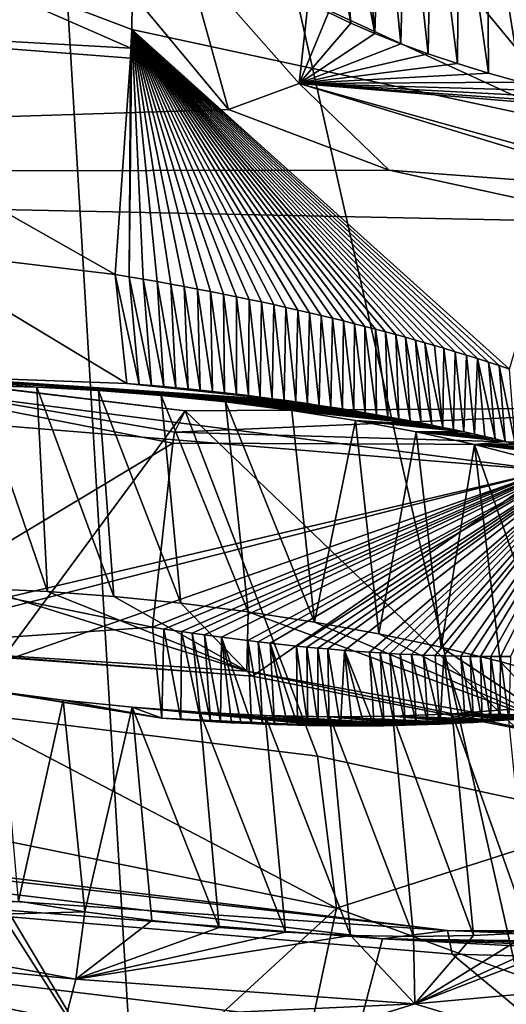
# Model space of a CAD drawing. Header units: metres. Extents: x -147 to 294, y -23 to 81.
# Tile 109 of 256: x 197.16 to 198.76, y 11.93 to 15.17. Entities that reach past the tile are written whole.
import ezdxf

# ---------------------------------------------------------------- set-up
doc = ezdxf.new("R2010")
doc.units = ezdxf.units.M
doc.layers.add('solid_AVA_153', color=7, linetype='CONTINUOUS')

msp = doc.modelspace()

# ---------------------------------------------------------------- linework, layer by layer
at = {"layer": 'solid_AVA_153'}
for points in [[(189.092773, 18.096491, 261.125153), (190.257843, 7.620778, 257.928436), (197.804337, 7.046436, 263.687531)], [(197.178711, 17.53776, 267.08786), (189.092773, 18.096491, 261.125153), (197.804337, 7.046436, 263.687531)], [(197.178711, 17.53776, 267.08786), (207.163498, 7.091622, 267.646393), (206.523483, 17.649658, 270.839233)], [(193.613342, 9.589371, 256.352936), (193.771042, 17.588665, 259.071411), (197.598633, 17.325182, 261.909821)], [(197.178711, 17.53776, 267.08786), (206.529602, 7.067866, 267.465027), (207.163498, 7.091622, 267.646393)], [(197.178711, 17.53776, 267.08786), (197.804337, 7.046436, 263.687531), (206.529602, 7.067866, 267.465027)], [(197.598633, 17.325182, 261.909821), (200.473083, 4.58493, 259.966278), (193.422699, 5.095963, 254.693085)], [(193.613342, 9.589371, 256.352936), (197.598633, 17.325182, 261.909821), (193.422699, 5.095963, 254.693085)], [(197.598633, 17.325182, 261.909821), (202.49733, 17.241199, 264.547913), (200.473083, 4.58493, 259.966278)], [(195.350708, 16.067339, 188.833923), (197.471558, 15.321649, 190.693588), (191.316254, 14.662678, 195.209442)], [(198.127869, 15.843975, 192.295349), (198.246704, 15.155567, 192.217163), (198.173569, 15.190355, 192.127411)], [(198.195038, 15.814699, 192.376999), (198.246704, 15.155567, 192.217163), (198.127869, 15.843975, 192.295349)], [(198.195038, 15.814699, 192.376999), (198.325897, 15.121234, 192.303253), (198.246704, 15.155567, 192.217163)], [(198.268082, 15.785597, 192.456467), (198.325897, 15.121234, 192.303253), (198.195038, 15.814699, 192.376999)], [(198.345337, 15.757368, 192.531815), (198.325897, 15.121234, 192.303253), (198.268082, 15.785597, 192.456467)], [(198.345337, 15.757368, 192.531815), (198.411011, 15.087455, 192.385345), (198.325897, 15.121234, 192.303253)], [(198.426834, 15.730016, 192.603058), (198.411011, 15.087455, 192.385345), (198.345337, 15.757368, 192.531815)], [(198.426834, 15.730016, 192.603058), (198.501755, 15.054445, 192.462921), (198.411011, 15.087455, 192.385345)], [(198.512482, 15.70359, 192.670044), (198.501755, 15.054445, 192.462921), (198.426834, 15.730016, 192.603058)], [(198.512482, 15.70359, 192.670044), (198.597885, 15.022379, 192.535568), (198.501755, 15.054445, 192.462921)], [(198.601974, 15.678185, 192.732544), (198.597885, 15.022379, 192.535568), (198.512482, 15.70359, 192.670044)], [(198.601974, 15.678185, 192.732544), (198.699158, 14.991396, 192.602997), (198.597885, 15.022379, 192.535568)], [(198.695084, 15.653873, 192.790375), (198.699158, 14.991396, 192.602997), (198.601974, 15.678185, 192.732544)], [(198.695084, 15.653873, 192.790375), (198.805252, 14.961638, 192.664795), (198.699158, 14.991396, 192.602997)], [(198.791428, 15.630762, 192.843292), (198.805252, 14.961638, 192.664795), (198.695084, 15.653873, 192.790375)], [(196.013977, 15.156639, 199.620193), (197.524521, 15.073055, 199.147629), (196.480804, 15.531053, 198.788284)], [(197.52742, 15.134461, 199.104279), (197.532318, 15.493477, 198.571014), (196.480804, 15.531053, 198.788284)], [(197.524521, 15.073055, 199.147629), (197.52742, 15.134461, 199.104279), (196.480804, 15.531053, 198.788284)], [(199.00209, 14.816257, 199.5522), (197.532318, 15.493477, 198.571014), (197.52742, 15.134461, 199.104279)], [(199.00209, 14.816257, 199.5522), (198.541626, 15.375505, 198.683807), (197.532318, 15.493477, 198.571014)], [(197.703888, 15.381531, 190.798416), (197.845123, 14.871583, 192.130188), (197.471558, 15.321649, 190.693588)], [(197.703888, 15.381531, 190.798416), (198.07756, 14.957009, 192.09639), (197.845123, 14.871583, 192.130188)], [(198.106598, 15.225523, 192.034302), (198.07756, 14.957009, 192.09639), (197.703888, 15.381531, 190.798416)], [(199.00209, 14.816257, 199.5522), (199.449402, 15.190822, 199.091736), (198.541626, 15.375505, 198.683807)], [(197.471558, 15.321649, 190.693588), (197.845123, 14.871583, 192.130188), (191.316254, 14.662678, 195.209442)], [(198.106598, 15.225523, 192.034302), (198.173569, 15.190355, 192.127411), (198.07756, 14.957009, 192.09639)], [(198.173569, 15.190355, 192.127411), (198.246704, 15.155567, 192.217163), (198.07756, 14.957009, 192.09639)], [(196.013977, 15.156639, 199.620193), (196.77919, 14.411896, 199.437454), (197.472977, 14.329016, 199.2892)], [(197.522873, 15.040661, 199.167847), (196.013977, 15.156639, 199.620193), (197.472977, 14.329016, 199.2892)], [(197.522873, 15.040661, 199.167847), (197.524521, 15.073055, 199.147629), (196.013977, 15.156639, 199.620193)], [(198.246704, 15.155567, 192.217163), (198.325897, 15.121234, 192.303253), (198.07756, 14.957009, 192.09639)], [(197.519241, 14.321429, 199.286865), (197.52742, 15.134461, 199.104279), (197.524521, 15.073055, 199.147629)], [(197.519241, 14.321429, 199.286865), (197.565048, 14.313694, 199.285461), (197.52742, 15.134461, 199.104279)], [(198.768906, 14.018131, 199.60199), (199.00209, 14.816257, 199.5522), (197.52742, 15.134461, 199.104279)], [(198.734451, 14.029615, 199.581604), (198.768906, 14.018131, 199.60199), (197.52742, 15.134461, 199.104279)], [(198.699341, 14.04108, 199.561707), (198.734451, 14.029615, 199.581604), (197.52742, 15.134461, 199.104279)], [(198.663559, 14.052525, 199.542313), (198.699341, 14.04108, 199.561707), (197.52742, 15.134461, 199.104279)], [(198.62709, 14.06394, 199.523438), (198.663559, 14.052525, 199.542313), (197.52742, 15.134461, 199.104279)], [(198.590225, 14.075251, 199.505234), (198.62709, 14.06394, 199.523438), (197.52742, 15.134461, 199.104279)], [(198.552963, 14.08645, 199.487701), (198.590225, 14.075251, 199.505234), (197.52742, 15.134461, 199.104279)], [(198.522049, 14.095577, 199.473801), (198.552963, 14.08645, 199.487701), (197.52742, 15.134461, 199.104279)], [(198.490784, 14.104652, 199.460327), (198.522049, 14.095577, 199.473801), (197.52742, 15.134461, 199.104279)], [(198.459137, 14.113686, 199.447281), (198.490784, 14.104652, 199.460327), (197.52742, 15.134461, 199.104279)], [(198.427063, 14.122684, 199.434631), (198.459137, 14.113686, 199.447281), (197.52742, 15.134461, 199.104279)], [(198.394531, 14.131658, 199.422394), (198.427063, 14.122684, 199.434631), (197.52742, 15.134461, 199.104279)], [(198.361496, 14.140614, 199.410553), (198.394531, 14.131658, 199.422394), (197.52742, 15.134461, 199.104279)], [(198.327881, 14.149559, 199.399109), (198.361496, 14.140614, 199.410553), (197.52742, 15.134461, 199.104279)], [(198.293686, 14.158499, 199.388092), (198.327881, 14.149559, 199.399109), (197.52742, 15.134461, 199.104279)], [(198.25882, 14.167439, 199.377487), (198.293686, 14.158499, 199.388092), (197.52742, 15.134461, 199.104279)], [(198.223267, 14.176385, 199.36731), (198.25882, 14.167439, 199.377487), (197.52742, 15.134461, 199.104279)], [(198.186951, 14.185339, 199.357574), (198.223267, 14.176385, 199.36731), (197.52742, 15.134461, 199.104279)], [(198.149857, 14.194305, 199.348297), (198.186951, 14.185339, 199.357574), (197.52742, 15.134461, 199.104279)], [(198.111923, 14.20328, 199.339508), (198.149857, 14.194305, 199.348297), (197.52742, 15.134461, 199.104279)], [(198.073334, 14.212224, 199.331268), (198.111923, 14.20328, 199.339508), (197.52742, 15.134461, 199.104279)], [(198.034134, 14.221118, 199.323624), (198.073334, 14.212224, 199.331268), (197.52742, 15.134461, 199.104279)], [(197.994339, 14.229957, 199.316589), (198.034134, 14.221118, 199.323624), (197.52742, 15.134461, 199.104279)], [(197.953934, 14.238733, 199.310181), (197.994339, 14.229957, 199.316589), (197.52742, 15.134461, 199.104279)], [(197.912949, 14.24744, 199.304443), (197.953934, 14.238733, 199.310181), (197.52742, 15.134461, 199.104279)], [(197.871384, 14.256071, 199.299393), (197.912949, 14.24744, 199.304443), (197.52742, 15.134461, 199.104279)], [(197.829239, 14.264617, 199.295059), (197.871384, 14.256071, 199.299393), (197.52742, 15.134461, 199.104279)], [(197.786545, 14.273072, 199.291458), (197.829239, 14.264617, 199.295059), (197.52742, 15.134461, 199.104279)], [(197.743286, 14.281427, 199.28862), (197.786545, 14.273072, 199.291458), (197.52742, 15.134461, 199.104279)], [(197.699509, 14.289676, 199.286575), (197.743286, 14.281427, 199.28862), (197.52742, 15.134461, 199.104279)], [(197.655197, 14.297808, 199.285355), (197.699509, 14.289676, 199.286575), (197.52742, 15.134461, 199.104279)], [(197.610367, 14.305817, 199.284973), (197.655197, 14.297808, 199.285355), (197.52742, 15.134461, 199.104279)], [(197.565048, 14.313694, 199.285461), (197.610367, 14.305817, 199.284973), (197.52742, 15.134461, 199.104279)], [(198.325897, 15.121234, 192.303253), (198.411011, 15.087455, 192.385345), (198.07756, 14.957009, 192.09639)], [(198.411011, 15.087455, 192.385345), (198.501755, 15.054445, 192.462921), (198.07756, 14.957009, 192.09639)], [(197.519241, 14.321429, 199.286865), (197.524521, 15.073055, 199.147629), (197.522873, 15.040661, 199.167847)], [(198.501755, 15.054445, 192.462921), (198.597885, 15.022379, 192.535568), (198.07756, 14.957009, 192.09639)], [(197.519241, 14.321429, 199.286865), (197.522873, 15.040661, 199.167847), (197.472977, 14.329016, 199.2892)], [(198.597885, 15.022379, 192.535568), (198.699158, 14.991396, 192.602997), (198.07756, 14.957009, 192.09639)], [(198.699158, 14.991396, 192.602997), (198.805252, 14.961638, 192.664795), (198.07756, 14.957009, 192.09639)], [(198.07756, 14.957009, 192.09639), (198.372864, 14.671688, 192.669434), (197.845123, 14.871583, 192.130188)], [(198.805252, 14.961638, 192.664795), (198.915787, 14.933217, 192.720657), (198.07756, 14.957009, 192.09639)], [(198.07756, 14.957009, 192.09639), (199.220978, 14.608635, 192.889908), (198.372864, 14.671688, 192.669434)], [(199.229736, 14.635577, 192.873337), (199.220978, 14.608635, 192.889908), (198.07756, 14.957009, 192.09639)], [(199.271042, 14.857056, 192.849731), (199.229736, 14.635577, 192.873337), (198.07756, 14.957009, 192.09639)], [(199.149002, 14.880816, 192.813385), (199.271042, 14.857056, 192.849731), (198.07756, 14.957009, 192.09639)], [(199.030472, 14.90624, 192.770279), (199.149002, 14.880816, 192.813385), (198.07756, 14.957009, 192.09639)], [(198.915787, 14.933217, 192.720657), (199.030472, 14.90624, 192.770279), (198.07756, 14.957009, 192.09639)], [(197.845123, 14.871583, 192.130188), (198.372864, 14.671688, 192.669434), (191.316254, 14.662678, 195.209442)], [(198.372864, 14.671688, 192.669434), (199.161301, 14.499524, 193.045959), (191.316254, 14.662678, 195.209442)], [(199.220978, 14.608635, 192.889908), (199.161301, 14.499524, 193.045959), (198.372864, 14.671688, 192.669434)], [(199.161301, 14.499524, 193.045959), (198.89801, 13.68471, 196.016083), (191.316254, 14.662678, 195.209442)], [(191.700104, 14.275853, 196.446823), (191.316254, 14.662678, 195.209442), (198.89801, 13.68471, 196.016083)], [(196.77919, 14.411896, 199.437454), (196.826279, 13.996306, 199.349594), (197.510696, 13.970751, 199.213943)], [(196.77919, 14.411896, 199.437454), (197.510696, 13.970751, 199.213943), (197.472977, 14.329016, 199.2892)], [(197.472977, 14.329016, 199.2892), (197.510696, 13.970751, 199.213943), (197.551361, 13.967494, 199.212631)], [(197.519241, 14.321429, 199.286865), (197.472977, 14.329016, 199.2892), (197.551361, 13.967494, 199.212631)], [(197.519241, 14.321429, 199.286865), (197.551361, 13.967494, 199.212631), (197.591873, 13.964072, 199.212021)], [(197.519241, 14.321429, 199.286865), (197.591873, 13.964072, 199.212021), (197.565048, 14.313694, 199.285461)], [(197.565048, 14.313694, 199.285461), (197.591873, 13.964072, 199.212021), (197.632233, 13.960487, 199.212112)], [(197.565048, 14.313694, 199.285461), (197.632233, 13.960487, 199.212112), (197.610367, 14.305817, 199.284973)], [(195.446945, 12.876084, 200.148758), (191.700104, 14.275853, 196.446823), (198.89801, 13.68471, 196.016083)], [(197.610367, 14.305817, 199.284973), (197.632233, 13.960487, 199.212112), (197.67244, 13.956738, 199.212891)], [(197.610367, 14.305817, 199.284973), (197.67244, 13.956738, 199.212891), (197.655197, 14.297808, 199.285355)], [(197.655197, 14.297808, 199.285355), (197.67244, 13.956738, 199.212891), (197.712479, 13.952826, 199.21434)], [(197.655197, 14.297808, 199.285355), (197.712479, 13.952826, 199.21434), (197.699509, 14.289676, 199.286575)], [(197.699509, 14.289676, 199.286575), (197.712479, 13.952826, 199.21434), (197.75238, 13.94875, 199.216492)], [(197.699509, 14.289676, 199.286575), (197.75238, 13.94875, 199.216492), (197.743286, 14.281427, 199.28862)], [(197.743286, 14.281427, 199.28862), (197.75238, 13.94875, 199.216492), (197.79213, 13.94451, 199.21933)], [(197.743286, 14.281427, 199.28862), (197.79213, 13.94451, 199.21933), (197.786545, 14.273072, 199.291458)], [(197.786545, 14.273072, 199.291458), (197.79213, 13.94451, 199.21933), (197.831711, 13.940108, 199.222855)], [(197.786545, 14.273072, 199.291458), (197.831711, 13.940108, 199.222855), (197.829239, 14.264617, 199.295059)], [(197.829239, 14.264617, 199.295059), (197.831711, 13.940108, 199.222855), (197.871155, 13.935542, 199.227066)], [(197.829239, 14.264617, 199.295059), (197.871155, 13.935542, 199.227066), (197.871384, 14.256071, 199.299393)], [(197.871384, 14.256071, 199.299393), (197.871155, 13.935542, 199.227066), (197.910477, 13.930809, 199.231979)], [(197.871384, 14.256071, 199.299393), (197.910477, 13.930809, 199.231979), (197.912949, 14.24744, 199.304443)], [(197.912949, 14.24744, 199.304443), (197.910477, 13.930809, 199.231979), (197.949692, 13.925904, 199.237579)], [(197.912949, 14.24744, 199.304443), (197.949692, 13.925904, 199.237579), (197.953934, 14.238733, 199.310181)], [(197.953934, 14.238733, 199.310181), (197.949692, 13.925904, 199.237579), (197.9888, 13.920832, 199.243866)], [(197.953934, 14.238733, 199.310181), (197.9888, 13.920832, 199.243866), (197.994339, 14.229957, 199.316589)], [(197.994339, 14.229957, 199.316589), (197.9888, 13.920832, 199.243866), (198.027756, 13.915597, 199.250839)], [(197.994339, 14.229957, 199.316589), (198.027756, 13.915597, 199.250839), (198.034134, 14.221118, 199.323624)], [(198.034134, 14.221118, 199.323624), (198.027756, 13.915597, 199.250839), (198.066528, 13.910203, 199.258499)], [(198.034134, 14.221118, 199.323624), (198.066528, 13.910203, 199.258499), (198.073334, 14.212224, 199.331268)], [(198.073334, 14.212224, 199.331268), (198.066528, 13.910203, 199.258499), (198.105118, 13.904655, 199.266815)], [(198.073334, 14.212224, 199.331268), (198.105118, 13.904655, 199.266815), (198.111923, 14.20328, 199.339508)], [(198.111923, 14.20328, 199.339508), (198.105118, 13.904655, 199.266815), (198.143463, 13.898956, 199.275787)], [(198.111923, 14.20328, 199.339508), (198.143463, 13.898956, 199.275787), (198.149857, 14.194305, 199.348297)], [(198.149857, 14.194305, 199.348297), (198.143463, 13.898956, 199.275787), (198.181549, 13.893112, 199.285416)], [(198.149857, 14.194305, 199.348297), (198.181549, 13.893112, 199.285416), (198.186951, 14.185339, 199.357574)], [(198.186951, 14.185339, 199.357574), (198.181549, 13.893112, 199.285416), (198.219376, 13.887126, 199.2957)], [(198.186951, 14.185339, 199.357574), (198.219376, 13.887126, 199.2957), (198.223267, 14.176385, 199.36731)], [(198.223267, 14.176385, 199.36731), (198.219376, 13.887126, 199.2957), (198.256943, 13.88099, 199.306641)], [(198.223267, 14.176385, 199.36731), (198.256943, 13.88099, 199.306641), (198.25882, 14.167439, 199.377487)], [(198.25882, 14.167439, 199.377487), (198.256943, 13.88099, 199.306641), (198.294373, 13.874688, 199.318268)], [(198.25882, 14.167439, 199.377487), (198.294373, 13.874688, 199.318268), (198.293686, 14.158499, 199.388092)], [(198.293686, 14.158499, 199.388092), (198.294373, 13.874688, 199.318268), (198.331619, 13.868228, 199.330566)], [(198.293686, 14.158499, 199.388092), (198.331619, 13.868228, 199.330566), (198.327881, 14.149559, 199.399109)], [(198.327881, 14.149559, 199.399109), (198.331619, 13.868228, 199.330566), (198.368637, 13.861617, 199.343536)], [(198.327881, 14.149559, 199.399109), (198.368637, 13.861617, 199.343536), (198.361496, 14.140614, 199.410553)], [(198.361496, 14.140614, 199.410553), (198.368637, 13.861617, 199.343536), (198.405396, 13.854864, 199.357132)], [(198.361496, 14.140614, 199.410553), (198.405396, 13.854864, 199.357132), (198.394531, 14.131658, 199.422394)], [(198.394531, 14.131658, 199.422394), (198.405396, 13.854864, 199.357132), (198.441864, 13.847976, 199.371368)], [(198.394531, 14.131658, 199.422394), (198.441864, 13.847976, 199.371368), (198.427063, 14.122684, 199.434631)], [(198.427063, 14.122684, 199.434631), (198.441864, 13.847976, 199.371368), (198.477997, 13.84096, 199.3862)], [(198.427063, 14.122684, 199.434631), (198.477997, 13.84096, 199.3862), (198.459137, 14.113686, 199.447281)], [(198.459137, 14.113686, 199.447281), (198.477997, 13.84096, 199.3862), (198.513748, 13.833823, 199.401627)], [(198.459137, 14.113686, 199.447281), (198.513748, 13.833823, 199.401627), (198.490784, 14.104652, 199.460327)], [(198.490784, 14.104652, 199.460327), (198.513748, 13.833823, 199.401627), (198.549103, 13.826574, 199.417618)], [(198.490784, 14.104652, 199.460327), (198.549103, 13.826574, 199.417618), (198.522049, 14.095577, 199.473801)], [(198.522049, 14.095577, 199.473801), (198.549103, 13.826574, 199.417618), (198.552963, 14.08645, 199.487701)], [(198.552963, 14.08645, 199.487701), (198.549103, 13.826574, 199.417618), (198.584076, 13.819207, 199.434204)], [(198.552963, 14.08645, 199.487701), (198.584076, 13.819207, 199.434204), (198.590225, 14.075251, 199.505234)], [(196.149719, 14.070716, 203.61348), (196.689026, 14.002759, 204.549255), (197.703156, 13.881083, 204.661865)], [(197.667908, 13.810467, 203.974457), (196.149719, 14.070716, 203.61348), (197.703156, 13.881083, 204.661865)], [(197.662231, 13.774691, 203.907959), (196.893341, 13.312815, 203.389252), (196.149719, 14.070716, 203.61348)], [(197.667908, 13.810467, 203.974457), (197.662231, 13.774691, 203.907959), (196.149719, 14.070716, 203.61348)], [(198.590225, 14.075251, 199.505234), (198.584076, 13.819207, 199.434204), (198.618759, 13.811699, 199.451416)], [(198.590225, 14.075251, 199.505234), (198.618759, 13.811699, 199.451416), (198.62709, 14.06394, 199.523438)], [(198.62709, 14.06394, 199.523438), (198.618759, 13.811699, 199.451416), (198.653152, 13.804056, 199.469269)], [(198.62709, 14.06394, 199.523438), (198.653152, 13.804056, 199.469269), (198.663559, 14.052525, 199.542313)], [(198.663559, 14.052525, 199.542313), (198.653152, 13.804056, 199.469269), (198.687225, 13.796286, 199.487701)], [(198.663559, 14.052525, 199.542313), (198.687225, 13.796286, 199.487701), (198.720917, 13.788394, 199.506744)], [(198.663559, 14.052525, 199.542313), (198.720917, 13.788394, 199.506744), (198.699341, 14.04108, 199.561707)], [(198.699341, 14.04108, 199.561707), (198.720917, 13.788394, 199.506744), (198.754227, 13.780389, 199.526352)], [(198.699341, 14.04108, 199.561707), (198.754227, 13.780389, 199.526352), (198.734451, 14.029615, 199.581604)], [(198.734451, 14.029615, 199.581604), (198.754227, 13.780389, 199.526352), (198.787125, 13.772276, 199.546509)], [(198.734451, 14.029615, 199.581604), (198.787125, 13.772276, 199.546509), (198.768906, 14.018131, 199.60199)], [(196.689026, 14.002759, 204.549255), (196.971344, 12.88928, 208.948807), (197.703156, 13.881083, 204.661865)], [(196.826279, 13.996306, 199.349594), (197.016693, 13.964622, 199.40274), (197.21582, 13.958967, 199.356369)], [(196.826279, 13.996306, 199.349594), (197.21582, 13.958967, 199.356369), (197.417862, 13.947957, 199.329788)], [(196.826279, 13.996306, 199.349594), (197.417862, 13.947957, 199.329788), (197.624268, 13.931719, 199.322021)], [(198.219376, 13.887126, 199.2957), (196.826279, 13.996306, 199.349594), (197.624268, 13.931719, 199.322021)], [(198.027756, 13.915597, 199.250839), (197.510696, 13.970751, 199.213943), (196.826279, 13.996306, 199.349594)], [(198.066528, 13.910203, 199.258499), (198.027756, 13.915597, 199.250839), (196.826279, 13.996306, 199.349594)], [(198.105118, 13.904655, 199.266815), (198.066528, 13.910203, 199.258499), (196.826279, 13.996306, 199.349594)], [(198.143463, 13.898956, 199.275787), (198.105118, 13.904655, 199.266815), (196.826279, 13.996306, 199.349594)], [(198.181549, 13.893112, 199.285416), (198.143463, 13.898956, 199.275787), (196.826279, 13.996306, 199.349594)], [(198.219376, 13.887126, 199.2957), (198.181549, 13.893112, 199.285416), (196.826279, 13.996306, 199.349594)], [(197.016693, 13.964622, 199.40274), (197.036224, 13.297318, 199.24617), (197.25, 13.287116, 199.190582)], [(197.21582, 13.958967, 199.356369), (197.016693, 13.964622, 199.40274), (197.25, 13.287116, 199.190582)], [(197.21582, 13.958967, 199.356369), (197.25, 13.287116, 199.190582), (197.468384, 13.270735, 199.156891)], [(197.417862, 13.947957, 199.329788), (197.21582, 13.958967, 199.356369), (197.468384, 13.270735, 199.156891)], [(197.9888, 13.920832, 199.243866), (197.551361, 13.967494, 199.212631), (197.510696, 13.970751, 199.213943)], [(198.027756, 13.915597, 199.250839), (197.9888, 13.920832, 199.243866), (197.510696, 13.970751, 199.213943)], [(197.949692, 13.925904, 199.237579), (197.591873, 13.964072, 199.212021), (197.551361, 13.967494, 199.212631)], [(197.9888, 13.920832, 199.243866), (197.949692, 13.925904, 199.237579), (197.551361, 13.967494, 199.212631)], [(197.910477, 13.930809, 199.231979), (197.632233, 13.960487, 199.212112), (197.591873, 13.964072, 199.212021)], [(197.949692, 13.925904, 199.237579), (197.910477, 13.930809, 199.231979), (197.591873, 13.964072, 199.212021)], [(197.871155, 13.935542, 199.227066), (197.67244, 13.956738, 199.212891), (197.632233, 13.960487, 199.212112)], [(197.910477, 13.930809, 199.231979), (197.871155, 13.935542, 199.227066), (197.632233, 13.960487, 199.212112)], [(197.831711, 13.940108, 199.222855), (197.712479, 13.952826, 199.21434), (197.67244, 13.956738, 199.212891)], [(197.871155, 13.935542, 199.227066), (197.831711, 13.940108, 199.222855), (197.67244, 13.956738, 199.212891)], [(197.79213, 13.94451, 199.21933), (197.75238, 13.94875, 199.216492), (197.712479, 13.952826, 199.21434)], [(197.831711, 13.940108, 199.222855), (197.79213, 13.94451, 199.21933), (197.712479, 13.952826, 199.21434)], [(197.417862, 13.947957, 199.329788), (197.468384, 13.270735, 199.156891), (197.689011, 13.248263, 199.145355)], [(197.624268, 13.931719, 199.322021), (197.417862, 13.947957, 199.329788), (197.689011, 13.248263, 199.145355)], [(197.624268, 13.931719, 199.322021), (197.689011, 13.248263, 199.145355), (197.909729, 13.219864, 199.156082)], [(197.835083, 13.910295, 199.332947), (197.624268, 13.931719, 199.322021), (197.909729, 13.219864, 199.156082)], [(198.405396, 13.854864, 199.357132), (197.624268, 13.931719, 199.322021), (197.835083, 13.910295, 199.332947)], [(198.256943, 13.88099, 199.306641), (198.219376, 13.887126, 199.2957), (197.624268, 13.931719, 199.322021)], [(198.294373, 13.874688, 199.318268), (198.256943, 13.88099, 199.306641), (197.624268, 13.931719, 199.322021)], [(198.331619, 13.868228, 199.330566), (198.294373, 13.874688, 199.318268), (197.624268, 13.931719, 199.322021)], [(198.368637, 13.861617, 199.343536), (198.331619, 13.868228, 199.330566), (197.624268, 13.931719, 199.322021)], [(198.405396, 13.854864, 199.357132), (198.368637, 13.861617, 199.343536), (197.624268, 13.931719, 199.322021)], [(197.667908, 13.810467, 203.974457), (197.703156, 13.881083, 204.661865), (199.569229, 13.892802, 203.994614)], [(199.095123, 13.769023, 203.380005), (197.667908, 13.810467, 203.974457), (199.569229, 13.892802, 203.994614)], [(199.569229, 13.892802, 203.994614), (197.703156, 13.881083, 204.661865), (199.10524, 12.536791, 209.628571)], [(197.835083, 13.910295, 199.332947), (197.909729, 13.219864, 199.156082), (198.127533, 13.186078, 199.189133)], [(198.053818, 13.881914, 199.368103), (197.835083, 13.910295, 199.332947), (198.127533, 13.186078, 199.189133)], [(198.477997, 13.84096, 199.3862), (197.835083, 13.910295, 199.332947), (198.053818, 13.881914, 199.368103)], [(198.441864, 13.847976, 199.371368), (198.405396, 13.854864, 199.357132), (197.835083, 13.910295, 199.332947)], [(198.477997, 13.84096, 199.3862), (198.441864, 13.847976, 199.371368), (197.835083, 13.910295, 199.332947)], [(197.703156, 13.881083, 204.661865), (196.971344, 12.88928, 208.948807), (198.137924, 12.745326, 209.105743)], [(197.703156, 13.881083, 204.661865), (198.137924, 12.745326, 209.105743), (199.10524, 12.536791, 209.628571)], [(198.262695, 13.849146, 199.423645), (198.053818, 13.881914, 199.368103), (198.127533, 13.186078, 199.189133)], [(198.513748, 13.833823, 199.401627), (198.053818, 13.881914, 199.368103), (198.262695, 13.849146, 199.423645)], [(198.513748, 13.833823, 199.401627), (198.477997, 13.84096, 199.3862), (198.053818, 13.881914, 199.368103)], [(198.262695, 13.849146, 199.423645), (198.127533, 13.186078, 199.189133), (198.339569, 13.147388, 199.244019)], [(198.461792, 13.811995, 199.499451), (198.262695, 13.849146, 199.423645), (198.339569, 13.147388, 199.244019)], [(198.618759, 13.811699, 199.451416), (198.262695, 13.849146, 199.423645), (198.461792, 13.811995, 199.499451)], [(198.549103, 13.826574, 199.417618), (198.513748, 13.833823, 199.401627), (198.262695, 13.849146, 199.423645)], [(198.584076, 13.819207, 199.434204), (198.549103, 13.826574, 199.417618), (198.262695, 13.849146, 199.423645)], [(198.618759, 13.811699, 199.451416), (198.584076, 13.819207, 199.434204), (198.262695, 13.849146, 199.423645)], [(199.095123, 13.769023, 203.380005), (197.662231, 13.774691, 203.907959), (197.667908, 13.810467, 203.974457)], [(198.461792, 13.811995, 199.499451), (198.339569, 13.147388, 199.244019), (198.543579, 13.104167, 199.319992)], [(198.653641, 13.769807, 199.597122), (198.461792, 13.811995, 199.499451), (198.543579, 13.104167, 199.319992)], [(198.754227, 13.780389, 199.526352), (198.461792, 13.811995, 199.499451), (198.653641, 13.769807, 199.597122)], [(198.653152, 13.804056, 199.469269), (198.618759, 13.811699, 199.451416), (198.461792, 13.811995, 199.499451)], [(198.687225, 13.796286, 199.487701), (198.653152, 13.804056, 199.469269), (198.461792, 13.811995, 199.499451)], [(198.720917, 13.788394, 199.506744), (198.687225, 13.796286, 199.487701), (198.461792, 13.811995, 199.499451)], [(198.754227, 13.780389, 199.526352), (198.720917, 13.788394, 199.506744), (198.461792, 13.811995, 199.499451)], [(197.662231, 13.774691, 203.907959), (197.595032, 13.169865, 203.450455), (196.893341, 13.312815, 203.389252)], [(199.095123, 13.769023, 203.380005), (197.595032, 13.169865, 203.450455), (197.662231, 13.774691, 203.907959)], [(197.633148, 13.163655, 203.447632), (197.595032, 13.169865, 203.450455), (199.095123, 13.769023, 203.380005)], [(197.691025, 13.154924, 203.44223), (197.633148, 13.163655, 203.447632), (199.095123, 13.769023, 203.380005)], [(197.725952, 13.149782, 203.438263), (197.691025, 13.154924, 203.44223), (199.095123, 13.769023, 203.380005)], [(197.766357, 13.144037, 203.433014), (197.725952, 13.149782, 203.438263), (199.095123, 13.769023, 203.380005)], [(197.822098, 13.136454, 203.424622), (197.766357, 13.144037, 203.433014), (199.095123, 13.769023, 203.380005)], [(197.908279, 13.125495, 203.408966), (197.822098, 13.136454, 203.424622), (199.095123, 13.769023, 203.380005)], [(197.943054, 13.121349, 203.401733), (197.908279, 13.125495, 203.408966), (199.095123, 13.769023, 203.380005)], [(197.9823, 13.116847, 203.392899), (197.943054, 13.121349, 203.401733), (199.095123, 13.769023, 203.380005)], [(198.068512, 13.107629, 203.371033), (197.9823, 13.116847, 203.392899), (199.095123, 13.769023, 203.380005)], [(198.103073, 13.104212, 203.361298), (198.068512, 13.107629, 203.371033), (199.095123, 13.769023, 203.380005)], [(198.138855, 13.100845, 203.350632), (198.103073, 13.104212, 203.361298), (199.095123, 13.769023, 203.380005)], [(198.171417, 13.097928, 203.340378), (198.138855, 13.100845, 203.350632), (199.095123, 13.769023, 203.380005)], [(198.22641, 13.093349, 203.321899), (198.171417, 13.097928, 203.340378), (199.095123, 13.769023, 203.380005)], [(198.308685, 13.087278, 203.291397), (198.22641, 13.093349, 203.321899), (199.095123, 13.769023, 203.380005)], [(198.343567, 13.085011, 203.277405), (198.308685, 13.087278, 203.291397), (199.095123, 13.769023, 203.380005)], [(198.375336, 13.083104, 203.264084), (198.343567, 13.085011, 203.277405), (199.095123, 13.769023, 203.380005)], [(198.409592, 13.081222, 203.249115), (198.375336, 13.083104, 203.264084), (199.095123, 13.769023, 203.380005)], [(198.446472, 13.079393, 203.232254), (198.409592, 13.081222, 203.249115), (199.095123, 13.769023, 203.380005)], [(198.485947, 13.077662, 203.213364), (198.446472, 13.079393, 203.232254), (199.095123, 13.769023, 203.380005)], [(198.524078, 13.076229, 203.194244), (198.485947, 13.077662, 203.213364), (199.095123, 13.769023, 203.380005)], [(198.552567, 13.075329, 203.179398), (198.524078, 13.076229, 203.194244), (199.095123, 13.769023, 203.380005)], [(198.653641, 13.769807, 199.597122), (198.543579, 13.104167, 199.319992), (198.737564, 13.056681, 199.416428)], [(198.608093, 13.073994, 203.149017), (198.552567, 13.075329, 203.179398), (199.095123, 13.769023, 203.380005)], [(198.639557, 13.073458, 203.130936), (198.608093, 13.073994, 203.149017), (199.095123, 13.769023, 203.380005)], [(198.672836, 13.073056, 203.111099), (198.639557, 13.073458, 203.130936), (199.095123, 13.769023, 203.380005)], [(198.787125, 13.772276, 199.546509), (198.754227, 13.780389, 199.526352), (198.653641, 13.769807, 199.597122)], [(198.81955, 13.764062, 199.5672), (198.787125, 13.772276, 199.546509), (198.653641, 13.769807, 199.597122)], [(198.653641, 13.769807, 199.597122), (198.737564, 13.056681, 199.416428), (198.919189, 13.005495, 199.532104)], [(198.835861, 13.723253, 199.714859), (198.653641, 13.769807, 199.597122), (198.919189, 13.005495, 199.532104)], [(198.914139, 13.738807, 199.632568), (198.653641, 13.769807, 199.597122), (198.835861, 13.723253, 199.714859)], [(198.851517, 13.755754, 199.588425), (198.81955, 13.764062, 199.5672), (198.653641, 13.769807, 199.597122)], [(198.883011, 13.747346, 199.610184), (198.851517, 13.755754, 199.588425), (198.653641, 13.769807, 199.597122)], [(198.914139, 13.738807, 199.632568), (198.883011, 13.747346, 199.610184), (198.653641, 13.769807, 199.597122)], [(198.707733, 13.072869, 203.089493), (198.672836, 13.073056, 203.111099), (199.095123, 13.769023, 203.380005)], [(198.738892, 13.072936, 203.069489), (198.707733, 13.072869, 203.089493), (199.095123, 13.769023, 203.380005)], [(198.771805, 13.073243, 203.047592), (198.738892, 13.072936, 203.069489), (199.095123, 13.769023, 203.380005)], [(196.434494, 13.060244, 199.09996), (195.446945, 12.876084, 200.148758), (198.89801, 13.68471, 196.016083)], [(197.134659, 13.067569, 198.832703), (196.434494, 13.060244, 199.09996), (198.89801, 13.68471, 196.016083)], [(197.924423, 13.008959, 198.791458), (197.134659, 13.067569, 198.832703), (198.89801, 13.68471, 196.016083)], [(199.237762, 12.748374, 199.355942), (197.924423, 13.008959, 198.791458), (198.89801, 13.68471, 196.016083)], [(196.893341, 13.312815, 203.389252), (197.595032, 13.169865, 203.450455), (196.317154, 13.081429, 203.018494)], [(197.036224, 13.297318, 199.24617), (196.796051, 13.095979, 199.172958), (197.905396, 13.025463, 198.987274)], [(197.25, 13.287116, 199.190582), (197.036224, 13.297318, 199.24617), (197.905396, 13.025463, 198.987274)], [(197.468384, 13.270735, 199.156891), (197.25, 13.287116, 199.190582), (197.905396, 13.025463, 198.987274)], [(197.689011, 13.248263, 199.145355), (197.468384, 13.270735, 199.156891), (197.905396, 13.025463, 198.987274)], [(197.689011, 13.248263, 199.145355), (197.905396, 13.025463, 198.987274), (197.909729, 13.219864, 199.156082)], [(197.909729, 13.219864, 199.156082), (197.905396, 13.025463, 198.987274), (198.949814, 12.835042, 199.382263)], [(198.127533, 13.186078, 199.189133), (197.909729, 13.219864, 199.156082), (198.949814, 12.835042, 199.382263)], [(198.339569, 13.147388, 199.244019), (198.127533, 13.186078, 199.189133), (198.949814, 12.835042, 199.382263)], [(197.595032, 13.169865, 203.450455), (197.626556, 12.870346, 203.370911), (196.317154, 13.081429, 203.018494)], [(197.633148, 13.163655, 203.447632), (197.626556, 12.870346, 203.370911), (197.595032, 13.169865, 203.450455)], [(197.633148, 13.163655, 203.447632), (197.688599, 12.865743, 203.367371), (197.626556, 12.870346, 203.370911)], [(197.691025, 13.154924, 203.44223), (197.688599, 12.865743, 203.367371), (197.633148, 13.163655, 203.447632)], [(197.691025, 13.154924, 203.44223), (197.754623, 12.861335, 203.361755), (197.688599, 12.865743, 203.367371)], [(197.725952, 13.149782, 203.438263), (197.754623, 12.861335, 203.361755), (197.691025, 13.154924, 203.44223)], [(197.725952, 13.149782, 203.438263), (197.785843, 12.859428, 203.358444), (197.754623, 12.861335, 203.361755)], [(197.766357, 13.144037, 203.433014), (197.785843, 12.859428, 203.358444), (197.725952, 13.149782, 203.438263)], [(197.766357, 13.144037, 203.433014), (197.819214, 12.857519, 203.354416), (197.785843, 12.859428, 203.358444)], [(197.822098, 13.136454, 203.424622), (197.819214, 12.857519, 203.354416), (197.766357, 13.144037, 203.433014)], [(198.543579, 13.104167, 199.319992), (198.339569, 13.147388, 199.244019), (198.949814, 12.835042, 199.382263)], [(198.564636, 12.172208, 258.458984), (190.749725, 13.114118, 251.034393), (194.194397, 12.464725, 255.292374)], [(191.352158, 12.988256, 251.207489), (190.749725, 13.114118, 251.034393), (198.564636, 12.172208, 258.458984)], [(197.822098, 13.136454, 203.424622), (197.855362, 12.855601, 203.349487), (197.819214, 12.857519, 203.354416)], [(197.822098, 13.136454, 203.424622), (197.920456, 12.852544, 203.339142), (197.886673, 12.854067, 203.344757)], [(197.908279, 13.125495, 203.408966), (197.920456, 12.852544, 203.339142), (197.822098, 13.136454, 203.424622)], [(197.822098, 13.136454, 203.424622), (197.886673, 12.854067, 203.344757), (197.855362, 12.855601, 203.349487)], [(197.908279, 13.125495, 203.408966), (197.956985, 12.851052, 203.332504), (197.920456, 12.852544, 203.339142)], [(197.943054, 13.121349, 203.401733), (197.956985, 12.851052, 203.332504), (197.908279, 13.125495, 203.408966)], [(197.943054, 13.121349, 203.401733), (197.996536, 12.849621, 203.324615), (197.956985, 12.851052, 203.332504)], [(197.9823, 13.116847, 203.392899), (197.996536, 12.849621, 203.324615), (197.943054, 13.121349, 203.401733)], [(197.9823, 13.116847, 203.392899), (198.071793, 12.847434, 203.307617), (198.039368, 12.848289, 203.315277)], [(198.068512, 13.107629, 203.371033), (198.071793, 12.847434, 203.307617), (197.9823, 13.116847, 203.392899)], [(197.9823, 13.116847, 203.392899), (198.039368, 12.848289, 203.315277), (197.996536, 12.849621, 203.324615)], [(196.317154, 13.081429, 203.018494), (197.626556, 12.870346, 203.370911), (196.898224, 12.98837, 203.168381)], [(196.796051, 13.095979, 199.172958), (197.134659, 13.067569, 198.832703), (197.924423, 13.008959, 198.791458)], [(196.796051, 13.095979, 199.172958), (197.924423, 13.008959, 198.791458), (197.905396, 13.025463, 198.987274)], [(198.068512, 13.107629, 203.371033), (198.105499, 12.846687, 203.299133), (198.071793, 12.847434, 203.307617)], [(198.103073, 13.104212, 203.361298), (198.105499, 12.846687, 203.299133), (198.068512, 13.107629, 203.371033)], [(198.103073, 13.104212, 203.361298), (198.140289, 12.846066, 203.28981), (198.105499, 12.846687, 203.299133)], [(198.138855, 13.100845, 203.350632), (198.140289, 12.846066, 203.28981), (198.103073, 13.104212, 203.361298)], [(198.138855, 13.100845, 203.350632), (198.176117, 12.845593, 203.279587), (198.140289, 12.846066, 203.28981)], [(198.171417, 13.097928, 203.340378), (198.176117, 12.845593, 203.279587), (198.138855, 13.100845, 203.350632)], [(198.171417, 13.097928, 203.340378), (198.213089, 12.845283, 203.268387), (198.176117, 12.845593, 203.279587)], [(198.22641, 13.093349, 203.321899), (198.213089, 12.845283, 203.268387), (198.171417, 13.097928, 203.340378)], [(198.22641, 13.093349, 203.321899), (198.251419, 12.845153, 203.256042), (198.213089, 12.845283, 203.268387)], [(198.22641, 13.093349, 203.321899), (198.32338, 12.845457, 203.23082), (198.291275, 12.845237, 203.242386)], [(198.308685, 13.087278, 203.291397), (198.32338, 12.845457, 203.23082), (198.22641, 13.093349, 203.321899)], [(198.22641, 13.093349, 203.321899), (198.291275, 12.845237, 203.242386), (198.251419, 12.845153, 203.256042)], [(198.308685, 13.087278, 203.291397), (198.356583, 12.845851, 203.218231), (198.32338, 12.845457, 203.23082)], [(198.343567, 13.085011, 203.277405), (198.356583, 12.845851, 203.218231), (198.308685, 13.087278, 203.291397)], [(198.343567, 13.085011, 203.277405), (198.390884, 12.846416, 203.204636), (198.356583, 12.845851, 203.218231)], [(198.375336, 13.083104, 203.264084), (198.390884, 12.846416, 203.204636), (198.343567, 13.085011, 203.277405)], [(198.375336, 13.083104, 203.264084), (198.426392, 12.847194, 203.189835), (198.390884, 12.846416, 203.204636)], [(198.409592, 13.081222, 203.249115), (198.426392, 12.847194, 203.189835), (198.375336, 13.083104, 203.264084)], [(198.409592, 13.081222, 203.249115), (198.46312, 12.848189, 203.173813), (198.426392, 12.847194, 203.189835)], [(198.446472, 13.079393, 203.232254), (198.46312, 12.848189, 203.173813), (198.409592, 13.081222, 203.249115)], [(198.446472, 13.079393, 203.232254), (198.501114, 12.849449, 203.156372), (198.46312, 12.848189, 203.173813)], [(198.485947, 13.077662, 203.213364), (198.501114, 12.849449, 203.156372), (198.446472, 13.079393, 203.232254)], [(198.485947, 13.077662, 203.213364), (198.540405, 12.850981, 203.137482), (198.501114, 12.849449, 203.156372)], [(198.524078, 13.076229, 203.194244), (198.540405, 12.850981, 203.137482), (198.485947, 13.077662, 203.213364)], [(198.737564, 13.056681, 199.416428), (198.543579, 13.104167, 199.319992), (198.949814, 12.835042, 199.382263)], [(198.552567, 13.075329, 203.179398), (198.540405, 12.850981, 203.137482), (198.524078, 13.076229, 203.194244)], [(198.552567, 13.075329, 203.179398), (198.581009, 12.852836, 203.116943), (198.540405, 12.850981, 203.137482)], [(198.552567, 13.075329, 203.179398), (198.62291, 12.855033, 203.094681), (198.581009, 12.852836, 203.116943)], [(198.608093, 13.073994, 203.149017), (198.62291, 12.855033, 203.094681), (198.552567, 13.075329, 203.179398)], [(198.608093, 13.073994, 203.149017), (198.650558, 12.856645, 203.079391), (198.62291, 12.855033, 203.094681)], [(198.639557, 13.073458, 203.130936), (198.650558, 12.856645, 203.079391), (198.608093, 13.073994, 203.149017)], [(198.639557, 13.073458, 203.130936), (198.678757, 12.858445, 203.063202), (198.650558, 12.856645, 203.079391)], [(198.672836, 13.073056, 203.111099), (198.678757, 12.858445, 203.063202), (198.639557, 13.073458, 203.130936)], [(198.672836, 13.073056, 203.111099), (198.70752, 12.860412, 203.046204), (198.678757, 12.858445, 203.063202)], [(198.707733, 13.072869, 203.089493), (198.70752, 12.860412, 203.046204), (198.672836, 13.073056, 203.111099)], [(198.707733, 13.072869, 203.089493), (198.736847, 12.862571, 203.02829), (198.70752, 12.860412, 203.046204)], [(198.738892, 13.072936, 203.069489), (198.736847, 12.862571, 203.02829), (198.707733, 13.072869, 203.089493)], [(198.738892, 13.072936, 203.069489), (198.766769, 12.864968, 203.009277), (198.736847, 12.862571, 203.02829)], [(198.919189, 13.005495, 199.532104), (198.737564, 13.056681, 199.416428), (198.949814, 12.835042, 199.382263)], [(198.771805, 13.073243, 203.047592), (198.766769, 12.864968, 203.009277), (198.738892, 13.072936, 203.069489)], [(197.905396, 13.025463, 198.987274), (197.924423, 13.008959, 198.791458), (199.237762, 12.748374, 199.355942)], [(198.949814, 12.835042, 199.382263), (197.905396, 13.025463, 198.987274), (199.237762, 12.748374, 199.355942)], [(191.352158, 12.988256, 251.207489), (198.351212, 12.144677, 257.856995), (191.652023, 12.655334, 251.228699)], [(191.352158, 12.988256, 251.207489), (198.564636, 12.172208, 258.458984), (198.351212, 12.144677, 257.856995)], [(197.626556, 12.870346, 203.370911), (197.095963, 12.957222, 203.218857), (196.898224, 12.98837, 203.168381)], [(197.095963, 12.957222, 203.218857), (197.302277, 12.930016, 203.251678), (197.15564, 12.26886, 203.065964)], [(197.626556, 12.870346, 203.370911), (197.302277, 12.930016, 203.251678), (197.095963, 12.957222, 203.218857)], [(197.302277, 12.930016, 203.251678), (197.373581, 12.234267, 203.099045), (197.15564, 12.26886, 203.065964)], [(197.529175, 12.906747, 203.262787), (197.373581, 12.234267, 203.099045), (197.302277, 12.930016, 203.251678)], [(197.626556, 12.870346, 203.370911), (197.529175, 12.906747, 203.262787), (197.302277, 12.930016, 203.251678)], [(196.964371, 12.49665, 209.529053), (198.200546, 12.246095, 209.838226), (196.971344, 12.88928, 208.948807)], [(198.200546, 12.246095, 209.838226), (198.137924, 12.745326, 209.105743), (196.971344, 12.88928, 208.948807)], [(197.529175, 12.906747, 203.262787), (197.593842, 12.205474, 203.109833), (197.373581, 12.234267, 203.099045)], [(197.529175, 12.906747, 203.262787), (197.814178, 12.182821, 203.098511), (197.593842, 12.205474, 203.109833)], [(197.529175, 12.906747, 203.262787), (197.750504, 12.889831, 203.252014), (197.814178, 12.182821, 203.098511)], [(198.213089, 12.845283, 203.268387), (197.750504, 12.889831, 203.252014), (197.529175, 12.906747, 203.262787)], [(198.176117, 12.845593, 203.279587), (197.529175, 12.906747, 203.262787), (197.626556, 12.870346, 203.370911)], [(198.176117, 12.845593, 203.279587), (198.213089, 12.845283, 203.268387), (197.529175, 12.906747, 203.262787)], [(197.750504, 12.889831, 203.252014), (198.032379, 12.166471, 203.065231), (197.814178, 12.182821, 203.098511)], [(197.750504, 12.889831, 203.252014), (197.966248, 12.879217, 203.219543), (198.032379, 12.166471, 203.065231)], [(198.32338, 12.845457, 203.23082), (197.966248, 12.879217, 203.219543), (197.750504, 12.889831, 203.252014)], [(198.291275, 12.845237, 203.242386), (198.32338, 12.845457, 203.23082), (197.750504, 12.889831, 203.252014)], [(198.251419, 12.845153, 203.256042), (198.291275, 12.845237, 203.242386), (197.750504, 12.889831, 203.252014)], [(198.213089, 12.845283, 203.268387), (198.251419, 12.845153, 203.256042), (197.750504, 12.889831, 203.252014)], [(198.385422, 12.87691, 203.087769), (198.580063, 12.88477, 202.993134), (198.650604, 12.15597, 202.838593)], [(198.766769, 12.864968, 203.009277), (198.580063, 12.88477, 202.993134), (198.385422, 12.87691, 203.087769)], [(198.580063, 12.88477, 202.993134), (198.761826, 12.898611, 202.880295), (198.835892, 12.165272, 202.724838)], [(198.925308, 12.880694, 202.897202), (198.761826, 12.898611, 202.880295), (198.580063, 12.88477, 202.993134)], [(198.580063, 12.88477, 202.993134), (198.835892, 12.165272, 202.724838), (198.650604, 12.15597, 202.838593)], [(198.892456, 12.876994, 202.922089), (198.925308, 12.880694, 202.897202), (198.580063, 12.88477, 202.993134)], [(198.860184, 12.873569, 202.94574), (198.892456, 12.876994, 202.922089), (198.580063, 12.88477, 202.993134)], [(198.828476, 12.870436, 202.968109), (198.860184, 12.873569, 202.94574), (198.580063, 12.88477, 202.993134)], [(198.797333, 12.867586, 202.989227), (198.828476, 12.870436, 202.968109), (198.580063, 12.88477, 202.993134)], [(198.766769, 12.864968, 203.009277), (198.797333, 12.867586, 202.989227), (198.580063, 12.88477, 202.993134)], [(198.140289, 12.846066, 203.28981), (198.176117, 12.845593, 203.279587), (197.626556, 12.870346, 203.370911)], [(198.105499, 12.846687, 203.299133), (198.140289, 12.846066, 203.28981), (197.626556, 12.870346, 203.370911)], [(198.071793, 12.847434, 203.307617), (198.105499, 12.846687, 203.299133), (197.626556, 12.870346, 203.370911)], [(198.039368, 12.848289, 203.315277), (198.071793, 12.847434, 203.307617), (197.626556, 12.870346, 203.370911)], [(197.996536, 12.849621, 203.324615), (198.039368, 12.848289, 203.315277), (197.626556, 12.870346, 203.370911)], [(197.956985, 12.851052, 203.332504), (197.996536, 12.849621, 203.324615), (197.626556, 12.870346, 203.370911)], [(197.920456, 12.852544, 203.339142), (197.956985, 12.851052, 203.332504), (197.626556, 12.870346, 203.370911)], [(197.886673, 12.854067, 203.344757), (197.920456, 12.852544, 203.339142), (197.626556, 12.870346, 203.370911)], [(197.855362, 12.855601, 203.349487), (197.886673, 12.854067, 203.344757), (197.626556, 12.870346, 203.370911)], [(197.626556, 12.870346, 203.370911), (197.688599, 12.865743, 203.367371), (197.855362, 12.855601, 203.349487)], [(197.688599, 12.865743, 203.367371), (197.754623, 12.861335, 203.361755), (197.855362, 12.855601, 203.349487)], [(197.754623, 12.861335, 203.361755), (197.785843, 12.859428, 203.358444), (197.855362, 12.855601, 203.349487)], [(197.785843, 12.859428, 203.358444), (197.819214, 12.857519, 203.354416), (197.855362, 12.855601, 203.349487)], [(197.966248, 12.879217, 203.219543), (198.246185, 12.15652, 203.010162), (198.032379, 12.166471, 203.065231)], [(197.966248, 12.879217, 203.219543), (198.178619, 12.874953, 203.164383), (198.246185, 12.15652, 203.010162)], [(198.46312, 12.848189, 203.173813), (198.178619, 12.874953, 203.164383), (197.966248, 12.879217, 203.219543)], [(198.426392, 12.847194, 203.189835), (198.46312, 12.848189, 203.173813), (197.966248, 12.879217, 203.219543)], [(198.390884, 12.846416, 203.204636), (198.426392, 12.847194, 203.189835), (197.966248, 12.879217, 203.219543)], [(198.356583, 12.845851, 203.218231), (198.390884, 12.846416, 203.204636), (197.966248, 12.879217, 203.219543)], [(198.32338, 12.845457, 203.23082), (198.356583, 12.845851, 203.218231), (197.966248, 12.879217, 203.219543)], [(198.178619, 12.874953, 203.164383), (198.385422, 12.87691, 203.087769), (198.453156, 12.153009, 202.934174)], [(198.62291, 12.855033, 203.094681), (198.385422, 12.87691, 203.087769), (198.178619, 12.874953, 203.164383)], [(198.178619, 12.874953, 203.164383), (198.453156, 12.153009, 202.934174), (198.246185, 12.15652, 203.010162)], [(198.581009, 12.852836, 203.116943), (198.62291, 12.855033, 203.094681), (198.178619, 12.874953, 203.164383)], [(198.540405, 12.850981, 203.137482), (198.581009, 12.852836, 203.116943), (198.178619, 12.874953, 203.164383)], [(198.501114, 12.849449, 203.156372), (198.540405, 12.850981, 203.137482), (198.178619, 12.874953, 203.164383)], [(198.46312, 12.848189, 203.173813), (198.501114, 12.849449, 203.156372), (198.178619, 12.874953, 203.164383)], [(198.385422, 12.87691, 203.087769), (198.650604, 12.15597, 202.838593), (198.453156, 12.153009, 202.934174)], [(198.736847, 12.862571, 203.02829), (198.766769, 12.864968, 203.009277), (198.385422, 12.87691, 203.087769)], [(198.70752, 12.860412, 203.046204), (198.736847, 12.862571, 203.02829), (198.385422, 12.87691, 203.087769)], [(198.678757, 12.858445, 203.063202), (198.70752, 12.860412, 203.046204), (198.385422, 12.87691, 203.087769)], [(198.650558, 12.856645, 203.079391), (198.678757, 12.858445, 203.063202), (198.385422, 12.87691, 203.087769)], [(198.62291, 12.855033, 203.094681), (198.650558, 12.856645, 203.079391), (198.385422, 12.87691, 203.087769)], [(198.200546, 12.246095, 209.838226), (199.10524, 12.536791, 209.628571), (198.137924, 12.745326, 209.105743)], [(191.652023, 12.655334, 251.228699), (198.275375, 11.85704, 257.52124), (192.225754, 6.332683, 249.402283)], [(198.351212, 12.144677, 257.856995), (198.275375, 11.85704, 257.52124), (191.652023, 12.655334, 251.228699)], [(198.200546, 12.246095, 209.838226), (199.087234, 11.918623, 210.675552), (199.10524, 12.536791, 209.628571)], [(196.96138, 12.440892, 209.566055), (197.499451, 11.601397, 209.734512), (196.964371, 12.49665, 209.529053)], [(197.499451, 11.601397, 209.734512), (198.200546, 12.246095, 209.838226), (196.964371, 12.49665, 209.529053)], [(194.194397, 12.464725, 255.292374), (193.681625, 10.834175, 255.404922), (200.681549, 10.346889, 260.555847)], [(198.579636, 12.095016, 258.790375), (194.194397, 12.464725, 255.292374), (200.681549, 10.346889, 260.555847)], [(198.564636, 12.172208, 258.458984), (194.194397, 12.464725, 255.292374), (198.579636, 12.095016, 258.790375)], [(196.96138, 12.440892, 209.566055), (196.906937, 11.718273, 209.694443), (197.499451, 11.601397, 209.734512)], [(197.15564, 12.26886, 203.065964), (197.373581, 12.234267, 203.099045), (196.309418, 12.204608, 202.747833)], [(197.499451, 11.601397, 209.734512), (198.033844, 11.463894, 209.915802), (198.200546, 12.246095, 209.838226)], [(198.033844, 11.463894, 209.915802), (199.087234, 11.918623, 210.675552), (198.200546, 12.246095, 209.838226)], [(196.309418, 12.204608, 202.747833), (197.344086, 12.012398, 203.131668), (195.993607, 12.144816, 202.749161)], [(196.309418, 12.204608, 202.747833), (197.373581, 12.234267, 203.099045), (197.344086, 12.012398, 203.131668)], [(197.344086, 12.012398, 203.131668), (197.373581, 12.234267, 203.099045), (197.593842, 12.205474, 203.109833)], [(197.593842, 12.205474, 203.109833), (197.814178, 12.182821, 203.098511), (197.344086, 12.012398, 203.131668)], [(197.814178, 12.182821, 203.098511), (198.032379, 12.166471, 203.065231), (197.344086, 12.012398, 203.131668)], [(198.351212, 12.144677, 257.856995), (198.564636, 12.172208, 258.458984), (207.015686, 12.031177, 262.16922)], [(199.163132, 12.20211, 202.447968), (199.37265, 12.014439, 202.323257), (198.45787, 11.930823, 202.988846)], [(199.00708, 12.180703, 202.594193), (199.163132, 12.20211, 202.447968), (198.45787, 11.930823, 202.988846)], [(198.835892, 12.165272, 202.724838), (199.00708, 12.180703, 202.594193), (198.45787, 11.930823, 202.988846)], [(198.564636, 12.172208, 258.458984), (198.579636, 12.095016, 258.790375), (203.499023, 11.967533, 261.50592)], [(198.564636, 12.172208, 258.458984), (203.499023, 11.967533, 261.50592), (208.397827, 12.134464, 262.973785)], [(207.616394, 12.112623, 262.536255), (198.564636, 12.172208, 258.458984), (208.397827, 12.134464, 262.973785)], [(207.088623, 12.045377, 262.215607), (198.564636, 12.172208, 258.458984), (207.616394, 12.112623, 262.536255)], [(207.015686, 12.031177, 262.16922), (198.564636, 12.172208, 258.458984), (207.088623, 12.045377, 262.215607)], [(195.993607, 12.144816, 202.749161), (197.308777, 11.877181, 203.314774), (196.366898, 10.486789, 209.303177)], [(197.344086, 12.012398, 203.131668), (197.308777, 11.877181, 203.314774), (195.993607, 12.144816, 202.749161)], [(198.032379, 12.166471, 203.065231), (198.246185, 12.15652, 203.010162), (197.344086, 12.012398, 203.131668)], [(198.246185, 12.15652, 203.010162), (198.45787, 11.930823, 202.988846), (197.344086, 12.012398, 203.131668)], [(198.246185, 12.15652, 203.010162), (198.453156, 12.153009, 202.934174), (198.45787, 11.930823, 202.988846)], [(198.351212, 12.144677, 257.856995), (206.423767, 11.715429, 261.726685), (198.275375, 11.85704, 257.52124)], [(198.351212, 12.144677, 257.856995), (206.513275, 11.852759, 261.821198), (206.423767, 11.715429, 261.726685)], [(198.351212, 12.144677, 257.856995), (207.015686, 12.031177, 262.16922), (206.73555, 11.957683, 261.983917)], [(198.351212, 12.144677, 257.856995), (206.73555, 11.957683, 261.983917), (206.513275, 11.852759, 261.821198)], [(198.453156, 12.153009, 202.934174), (198.650604, 12.15597, 202.838593), (198.45787, 11.930823, 202.988846)], [(198.650604, 12.15597, 202.838593), (198.835892, 12.165272, 202.724838), (198.45787, 11.930823, 202.988846)], [(203.499023, 11.967533, 261.50592), (198.579636, 12.095016, 258.790375), (200.681549, 10.346889, 260.555847)], [(197.344086, 12.012398, 203.131668), (198.45787, 11.930823, 202.988846), (197.308777, 11.877181, 203.314774)], [(198.45787, 11.930823, 202.988846), (199.37265, 12.014439, 202.323257), (198.798859, 11.827229, 203.006683)], [(198.45787, 11.930823, 202.988846), (198.096176, 11.818125, 203.274017), (197.308777, 11.877181, 203.314774)], [(198.45787, 11.930823, 202.988846), (198.798859, 11.827229, 203.006683), (198.096176, 11.818125, 203.274017)]]:
    msp.add_3dface(points, dxfattribs=at)

doc.saveas('drawing.dxf')
